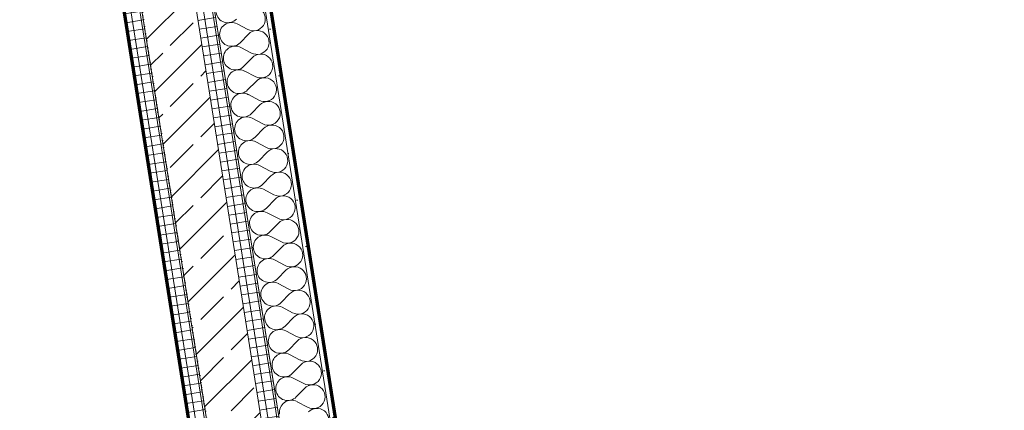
# Model space of a CAD drawing. Header units: millimetres. Extents: x 1523 to 74423, y -42059 to 10268.
# Tile 66 of 77: x 58001 to 60747, y -17691 to -16602. Entities that reach past the tile are written whole.
import ezdxf

# ---------------------------------------------------------------- set-up
doc = ezdxf.new("R2010")
doc.units = ezdxf.units.MM
for name, pattern in [('CAx_nichtHalbton', [20001.0584, 10000, -0.5292, 10000, -0.5292]), ('IMPORT-STRICHPUNKT _7_', [20, 10, -5, 0, -5]), ('Verdeckt 2x', [3.572, 2.3813, -1.1907])]:
    doc.linetypes.add(name, pattern=pattern)
for name, color, linetype, lineweight, true_color in [('90 A--Achsraster _1_50_', 7, 'IMPORT-STRICHPUNKT _7_', 13, 0x656565), ('Neubau_10 A--Wand innen _tragend_', 7, 'Continuous', 13, 0x656565), ('Neubau_20 A--Gründungsbelag', 7, 'Continuous', 13, 0x656565), ('Xref_706_5_--_ÜP_-1_000_16_Übersichtsplan UG_IFC 2025_01_13_dwg', 7, 'Continuous', 13, 0x767676), ('XX', 7, 'Continuous', 18, 0x804040)]:
    doc.layers.add(name, color=color, linetype=linetype, lineweight=lineweight, true_color=true_color)
pattern_1 = [(185.336, (0, 0), (-2.324905, 24.891662), []), (275.336, (0, 0), (24.891662, 2.324905), [])]

# ---------------------------------------------------------------- blocks, each defined once
blk = doc.blocks.new('Xref_706_5_--_ÜP_-1_000_11_Übersichtsplan UG_IFC 2024_09_30_dwg__X90-41959657-SuD_-1UG gesamt Plot  - Blatt 1')
at = {"layer": 'Neubau_10 A--Wand innen _tragend_', "color": 9, "true_color": 0xcbcbcb}
for p, q in [((9577.1, -71034.7), (9558.4, -71062.3)), ((9590.4, -71034.1), (9611.7, -71059.8)), ((9643.7, -71031.6), (9625, -71059.2)), ((9657, -71031), (9678.3, -71056.7)), ((9710.3, -71028.5), (9691.6, -71056.1)), ((9723.6, -71027.9), (9744.9, -71053.6)), ((9776.9, -71025.4), (9758.2, -71053)), ((9790.2, -71024.8), (9811.4, -71050.5)), ((9843.5, -71022.3), (9824.8, -71049.9)), ((9856.8, -71021.7), (9878, -71047.4)), ((9910.1, -71019.2), (9891.4, -71046.8)), ((8991.1, -71062), (9012.3, -71087.8)), ((9044.4, -71059.6), (9025.6, -71087.1)), ((9057.7, -71058.9), (9078.9, -71084.7)), ((9111, -71056.5), (9092.2, -71084)), ((9124.3, -71055.8), (9145.5, -71081.5)), ((9177.6, -71053.4), (9158.8, -71080.9)), ((9190.9, -71052.7), (9212.1, -71078.4)), ((9244.2, -71050.3), (9225.4, -71077.8)), ((9257.5, -71049.6), (9278.7, -71075.3)), ((9310.7, -71047.2), (9292, -71074.7)), ((9324.1, -71046.5), (9345.3, -71072.2)), ((9377.3, -71044), (9358.6, -71071.6)), ((9390.7, -71043.4), (9411.9, -71069.1)), ((9443.9, -71040.9), (9425.2, -71068.5)), ((9457.3, -71040.3), (9478.5, -71066)), ((9510.5, -71037.8), (9491.8, -71065.4)), ((9523.8, -71037.2), (9545.1, -71062.9)), ((8844.6, -71068.9), (8825.8, -71096.4)), ((8857.9, -71068.3), (8879.1, -71094)), ((8911.2, -71065.8), (8892.4, -71093.3)), ((8924.5, -71065.2), (8945.7, -71090.9)), ((8977.8, -71062.7), (8959, -71090.2))]:
    blk.add_line(p, q, dxfattribs=at)
for centre, start, end in [((9616.1, -71012.9), 325.7982, 219.538), ((9682.7, -71009.8), 325.7982, 219.538), ((9749.3, -71006.7), 325.7982, 219.538), ((9815.9, -71003.6), 325.7982, 219.538), ((9882.5, -71000.5), 325.7982, 219.538), ((9949.1, -70997.4), 325.7982, 219.538), ((9016.8, -71040.8), 325.7982, 219.538), ((9083.4, -71037.7), 325.7982, 219.538), ((9150, -71034.6), 325.7982, 219.538), ((9216.6, -71031.5), 325.7982, 219.538), ((9283.2, -71028.4), 325.7982, 219.538), ((9349.8, -71025.3), 325.7982, 219.538), ((9416.4, -71022.2), 325.7982, 219.538), ((9483, -71019.1), 325.7982, 219.538), ((9549.6, -71016), 325.7982, 219.538), ((8817, -71050.1), 325.7982, 219.538), ((8883.6, -71047), 325.7982, 219.538), ((8950.2, -71043.9), 325.7982, 219.538), ((9586, -71081), 145.7982, 272.6681), ((9586, -71081), 272.6681, 39.538), ((9652.5, -71077.9), 145.7982, 272.6681), ((9652.5, -71077.9), 272.6681, 39.538), ((9719.1, -71074.8), 145.7982, 272.6681), ((9719.1, -71074.8), 272.6681, 39.538), ((9785.7, -71071.7), 145.7982, 272.6681), ((9785.7, -71071.7), 272.6681, 39.538), ((9852.3, -71068.6), 145.7982, 272.6681), ((9852.3, -71068.6), 272.6681, 39.538), ((9918.9, -71065.5), 145.7982, 272.6681), ((8986.6, -71109), 272.6681, 39.538), ((9053.2, -71105.9), 145.7982, 272.6681), ((9053.2, -71105.9), 272.6681, 39.538), ((9119.8, -71102.8), 145.7982, 272.6681), ((9119.8, -71102.8), 272.6681, 39.538), ((9186.4, -71099.7), 145.7982, 272.6681), ((9186.4, -71099.7), 272.6681, 39.538), ((9253, -71096.6), 145.7982, 272.6681), ((9253, -71096.6), 272.6681, 39.538), ((9319.6, -71093.5), 145.7982, 272.6681), ((9319.6, -71093.5), 272.6681, 39.538), ((9386.2, -71090.4), 145.7982, 272.6681), ((9386.2, -71090.4), 272.6681, 39.538), ((9452.8, -71087.3), 145.7982, 272.6681), ((9452.8, -71087.3), 272.6681, 39.538), ((9519.4, -71084.1), 145.7982, 272.6681), ((9519.4, -71084.1), 272.6681, 39.538), ((8786.8, -71118.3), 272.6681, 39.538), ((8853.4, -71115.2), 145.7982, 272.6681), ((8853.4, -71115.2), 272.6681, 39.538), ((8920, -71112.1), 145.7982, 272.6681), ((8920, -71112.1), 272.6681, 39.538), ((8986.6, -71109), 145.7982, 272.6681)]:
    blk.add_arc(centre, 33.3, start, end, dxfattribs=at)
blk = doc.blocks.new('Xref_706_5_--_ÜP_-1_000_11_Übersichtsplan UG_IFC 2024_09_30_dwg_Standard-Rastermarker_12-V7-SuD_-1UG gesamt Plot  - Blatt 1')
at = {"layer": '90 A--Achsraster _1_50_', "color": 9, "true_color": 0xcbcbcb}
blk.add_line((0, 0), (28500, 0), dxfattribs=at)
blk = doc.blocks.new('Xref_706_5_--_ÜP_-1_000_16_Übersichtsplan UG_IFC 2025_01_13_dwg-35469238-SuD_-1UG gesamt Plot  - Blatt 1')
at = {"layer": 'Neubau_10 A--Wand innen _tragend_', "true_color": 0xcbcbcb}
h = blk.add_hatch(dxfattribs=at)
h.set_pattern_fill('FP_12', color=9, style=0, pattern_type=2)
h.set_pattern_definition([(86.336, (0, 0), (-86.42598, 5.53439), [0, -50]), (86.336, (-41.615, 27.72), (-86.42598, 5.53439), [0, -50])])
h.paths.add_polyline_path([(14957.3, -70260.4), (14955.9, -70245.4), (10525.2, -70659.3), (10526.6, -70674.2), (14954.9, -70260.6)])
h = blk.add_hatch(dxfattribs=at)
h.set_pattern_fill('FP_10', color=9, style=0, pattern_type=2)
h.set_pattern_definition(pattern_1)
h.paths.add_polyline_path([(14974.9, -70449.5), (14970.3, -70399.7), (10539.6, -70813.6), (10544.2, -70863.4), (14945, -70452.3)])
h = blk.add_hatch(dxfattribs=at)
h.set_pattern_fill('FP_5', color=9, style=0, pattern_type=2)
h.set_pattern_definition([(131.336, (0, 0), (90.10192, 79.25683), []), (131.336, (-45.05, -39.63), (90.10192, 79.25683), [90, -30])])
h.paths.add_polyline_path([(14988.9, -70598.9), (14974.9, -70449.5), (10544.2, -70863.4), (10558.2, -71012.7), (14982.7, -70599.5)])
h = blk.add_hatch(dxfattribs=at)
h.set_pattern_fill('FP_10', color=9, style=0, pattern_type=2)
h.set_pattern_definition(pattern_1)
h.paths.add_polyline_path([(14993.5, -70648.7), (14988.9, -70598.9), (10558.2, -71012.7), (10562.8, -71062.5), (14985.7, -70649.4)])
at = {"layer": 'Neubau_10 A--Wand innen _tragend_', "color": 9, "true_color": 0xcbcbcb, "flags": 128}
for points in [[(14957.3, -70260.4), (14970.3, -70399.7), (10539.6, -70813.6), (10526.6, -70674.2), (10525.2, -70659.3), (11197.2, -70596.5), (11198.6, -70611.4), (11211.6, -70750.8), (11216.3, -70800.6), (11230.2, -70950), (11234.9, -70999.7), (11533.6, -70971.8), (14445.9, -70699.8)], [(14707, -70268.7), (14955.9, -70245.4), (14957.3, -70260.4), (10526.6, -70674.2)], [(11495.9, -70568.6), (14408.3, -70296.6), (14409.6, -70311.5), (14422.7, -70450.9), (14427.3, -70500.7), (14441.3, -70650), (14445.9, -70699.8), (14744.6, -70671.9)], [(14974.9, -70449.5), (14988.9, -70598.9), (10558.2, -71012.7), (10544.2, -70863.4), (14974.9, -70449.5), (14970.3, -70399.7)]]:
    blk.add_lwpolyline(points, dxfattribs=at)
at = {"layer": 'Neubau_20 A--Gründungsbelag', "color": 9, "true_color": 0xcbcbcb, "flags": 128}
blk.add_lwpolyline([(10539.6, -70813.6), (14970.3, -70399.7), (14084, -60911.1), (14332.9, -60887.8), (14122.7, -58637.6), (13873.8, -58660.8), (13716.5, -56976.5)], dxfattribs=at)
blk.add_lwpolyline([(11330.1, -79276.8), (15760.8, -78862.9), (14993.5, -70648.7), (10562.8, -71062.5)], close=True, dxfattribs=at)
for name, p, rotation in [('Xref_706_5_--_ÜP_-1_000_11_Übersichtsplan UG_IFC 2024_09_30_dwg_Standard-Rastermarker_12-V7-SuD_-1UG gesamt Plot  - Blatt 1', (31644.5, -69043.1), 185.3362835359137), ('Xref_706_5_--_ÜP_-1_000_11_Übersichtsplan UG_IFC 2024_09_30_dwg__X90-41959657-SuD_-1UG gesamt Plot  - Blatt 1', (0, 0), 2.668141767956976)]:
    blk.add_blockref(name, p, dxfattribs=dict(rotation=rotation))

msp = doc.modelspace()

# ---------------------------------------------------------------- linework, layer by layer
at = {"layer": 'XX', "color": 7, "linetype": 'CAx_nichtHalbton', "lineweight": 70, "true_color": 0xffffff}
for p, q in [((58454.832, -15018.797), (59150.966, -19414.015)), ((58054.819, -15082.153), (58750.953, -19477.371))]:
    msp.add_line(p, q, dxfattribs=at)
at = {"layer": 'XX', "color": 9, "linetype": 'Verdeckt 2x', "true_color": 0xc0c0c0}
msp.add_line((58301.741, -15043.045), (58997.875, -19438.262), dxfattribs=at)

# ---------------------------------------------------------------- block references
at = {"layer": 'Xref_706_5_--_ÜP_-1_000_16_Übersichtsplan UG_IFC 2025_01_13_dwg', "color": 9, "true_color": 0xcbcbcb, "rotation": 273.663716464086}
msp.add_blockref('Xref_706_5_--_ÜP_-1_000_16_Übersichtsplan UG_IFC 2025_01_13_dwg-35469238-SuD_-1UG gesamt Plot  - Blatt 1', (128297.139, 0), dxfattribs=at)

doc.saveas('drawing.dxf')
